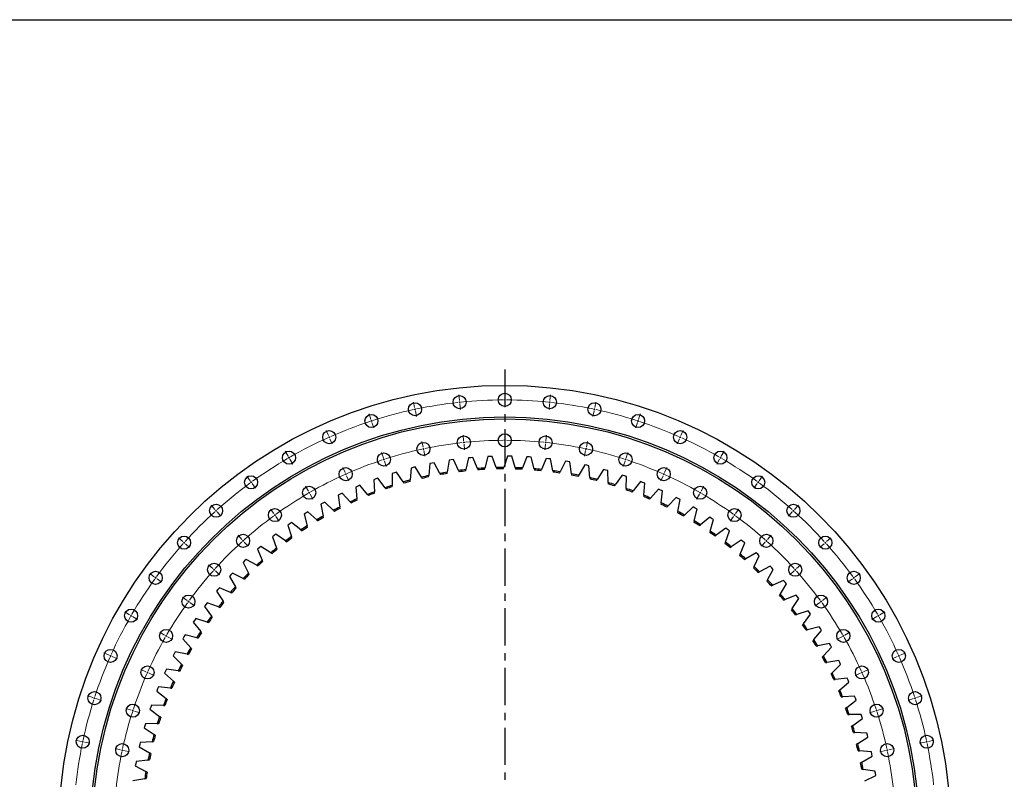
# Model space of a CAD drawing. Header units: millimetres. Extents: x -18 to 14774, y 15943 to 25639.
# Tile 12 of 20: x 2078 to 5012, y 23377 to 25639. Entities that reach past the tile are written whole.
import ezdxf

# ---------------------------------------------------------------- set-up
doc = ezdxf.new("R2010")
doc.units = ezdxf.units.MM
doc.header["$LTSCALE"] = 50
doc.linetypes.add('CENTER', pattern=[10.16, 6.35, -1.27, 1.27, -1.27])

msp = doc.modelspace()

# ---------------------------------------------------------------- linework, layer by layer
at = {"linetype": 'CENTER', "ltscale": 0.35}
msp.add_line((3523.2, 24597.2), (3523.2, 21845), dxfattribs=at)
at = {"color": 0, "linetype": 'Continuous', "lineweight": 18}
for p, q in [((3523.2, 24511.6), (3523.2, 24528.6)), ((3254.9, 24483.4), (3251.4, 24500)), ((3388.3, 24504.5), (3386.6, 24521.4)), ((3388.9, 24499.6), (3388.6, 24502.1)), ((3388.9, 24499.6), (3389.1, 24497.1)), ((3523.2, 24506.6), (3523.2, 24509.1)), ((3523.2, 24506.6), (3523.2, 24504.1)), ((3523.2, 24501.6), (3523.2, 24484.6)), ((3657.6, 24499.6), (3657.3, 24497.1)), ((3657.6, 24499.6), (3657.9, 24502.1)), ((3658.1, 24504.5), (3659.9, 24521.4)), ((3791.5, 24483.4), (3795.1, 24500)), ((3256, 24478.5), (3255.4, 24481)), ((3256, 24478.5), (3256.5, 24476.1)), ((3257, 24473.6), (3260.5, 24457)), ((3389.4, 24494.6), (3391.2, 24477.7)), ((3657.1, 24494.6), (3655.3, 24477.7)), ((3789.5, 24473.6), (3785.9, 24457)), ((3790.5, 24478.5), (3790, 24476.1)), ((3790.5, 24478.5), (3791, 24481)), ((3124.5, 24448.4), (3119.2, 24464.6)), ((3126, 24443.7), (3125.2, 24446.1)), ((3126, 24443.7), (3126.8, 24441.3)), ((3127.5, 24438.9), (3132.8, 24422.8)), ((3918.9, 24438.9), (3913.7, 24422.8)), ((3920.5, 24443.7), (3919.7, 24441.3)), ((3920.5, 24443.7), (3921.3, 24446.1)), ((3922, 24448.4), (3927.3, 24464.6)), ((2998.3, 24400), (2991.4, 24415.6)), ((4048.1, 24400), (4055, 24415.6)), ((3000.4, 24395.5), (2999.4, 24397.8)), ((3000.4, 24395.5), (3001.4, 24393.2)), ((3002.4, 24390.9), (3009.3, 24375.4)), ((3280, 24365.5), (3276.4, 24382.2)), ((3400.9, 24384.7), (3399.2, 24401.6)), ((3401.5, 24379.7), (3401.2, 24382.2)), ((3401.5, 24379.7), (3401.7, 24377.2)), ((3523.2, 24391.1), (3523.2, 24408.1)), ((3523.2, 24386.1), (3523.2, 24388.6)), ((3523.2, 24386.1), (3523.2, 24383.6)), ((3523.2, 24381.1), (3523.2, 24364.1)), ((3645, 24379.7), (3644.8, 24377.2)), ((3645, 24379.7), (3645.3, 24382.2)), ((3645.5, 24384.7), (3647.3, 24401.6)), ((3766.5, 24365.5), (3770, 24382.2)), ((4044.1, 24390.9), (4037.2, 24375.4)), ((4046.1, 24395.5), (4045.1, 24393.2)), ((4046.1, 24395.5), (4047.1, 24397.8)), ((2878, 24338.7), (2869.5, 24353.4)), ((3281, 24360.6), (3280.5, 24363.1)), ((3281, 24360.6), (3281.5, 24358.2)), ((3282.1, 24355.8), (3285.6, 24339.1)), ((3402, 24374.8), (3403.8, 24357.8)), ((3644.5, 24374.8), (3642.7, 24357.8)), ((3764.4, 24355.8), (3760.9, 24339.1)), ((3765.5, 24360.6), (3764.9, 24358.2)), ((3765.5, 24360.6), (3766, 24363.1)), ((4168.5, 24338.7), (4177, 24353.4)), ((2880.5, 24334.4), (2879.2, 24336.5)), ((2880.5, 24334.4), (2881.7, 24332.2)), ((2883, 24330.1), (2891.5, 24315.3)), ((3161.7, 24333.8), (3156.4, 24350)), ((3163.2, 24329.1), (3162.5, 24331.5)), ((3163.2, 24329.1), (3164, 24326.7)), ((3164.8, 24324.3), (3170, 24308.2)), ((3881.7, 24324.3), (3876.4, 24308.2)), ((3883.2, 24329.1), (3882.5, 24326.7)), ((3883.2, 24329.1), (3884, 24331.5)), ((3884.8, 24333.8), (3890, 24350)), ((4163.5, 24330.1), (4155, 24315.3)), ((4166, 24334.4), (4164.7, 24332.2)), ((4166, 24334.4), (4167.2, 24336.5)), ((3047.4, 24290), (3040.4, 24305.5)), ((3999.1, 24290), (4006, 24305.5)), ((2764.7, 24265.1), (2754.7, 24278.9)), ((2767.6, 24261.1), (2766.2, 24263.1)), ((3049.4, 24285.4), (3048.4, 24287.7)), ((3049.4, 24285.4), (3050.4, 24283.1)), ((3051.4, 24280.8), (3058.3, 24265.3)), ((3995.1, 24280.8), (3988.1, 24265.3)), ((3997.1, 24285.4), (3996.1, 24283.1)), ((3997.1, 24285.4), (3998.1, 24287.7)), ((4278.8, 24261.1), (4280.3, 24263.1)), ((4281.8, 24265.1), (4291.8, 24278.9)), ((2767.6, 24261.1), (2769.1, 24259.1)), ((2770.6, 24257.1), (2780.6, 24243.3)), ((2938.2, 24234.4), (2929.7, 24249.1)), ((4108.2, 24234.4), (4116.7, 24249.1)), ((4275.9, 24257.1), (4265.9, 24243.3)), ((4278.8, 24261.1), (4277.4, 24259.1)), ((2940.7, 24230), (2939.5, 24232.2)), ((2940.7, 24230), (2942, 24227.9)), ((2943.2, 24225.7), (2951.7, 24211)), ((4103.2, 24225.7), (4094.7, 24211)), ((4105.7, 24230), (4104.5, 24227.9)), ((4105.7, 24230), (4107, 24232.2)), ((2659.7, 24180.1), (2648.4, 24192.8)), ((2663.1, 24176.4), (2661.4, 24178.3)), ((2663.1, 24176.4), (2664.7, 24174.6)), ((2835.5, 24167.7), (2825.5, 24181.4)), ((4210.9, 24167.7), (4220.9, 24181.4)), ((4383.4, 24176.4), (4381.7, 24174.6)), ((4383.4, 24176.4), (4385.1, 24178.3)), ((4386.8, 24180.1), (4398.1, 24192.8)), ((2666.4, 24172.7), (2677.8, 24160.1)), ((2838.5, 24163.6), (2837, 24165.6)), ((2838.5, 24163.6), (2839.9, 24161.6)), ((2841.4, 24159.6), (2851.4, 24145.8)), ((4205.1, 24159.6), (4195.1, 24145.8)), ((4208, 24163.6), (4206.5, 24161.6)), ((4208, 24163.6), (4209.5, 24165.6)), ((4380.1, 24172.7), (4368.7, 24160.1)), ((2564.2, 24084.6), (2551.6, 24096)), ((2740.4, 24090.6), (2729, 24103.2)), ((2743.7, 24086.9), (2742, 24088.7)), ((2743.7, 24086.9), (2745.4, 24085)), ((4302.8, 24086.9), (4301.1, 24085)), ((4302.8, 24086.9), (4304.4, 24088.7)), ((4306.1, 24090.6), (4317.5, 24103.2)), ((4482.3, 24084.6), (4494.9, 24096)), ((2567.9, 24081.3), (2566.1, 24082.9)), ((2567.9, 24081.3), (2569.8, 24079.6)), ((2571.6, 24077.9), (2584.3, 24066.6)), ((2747, 24083.2), (2758.4, 24070.5)), ((4299.4, 24083.2), (4288.1, 24070.5)), ((4474.8, 24077.9), (4462.2, 24066.6)), ((4478.6, 24081.3), (4476.7, 24079.6)), ((4478.6, 24081.3), (4480.4, 24082.9)), ((2653.8, 24004), (2641.1, 24015.4)), ((2657.5, 24000.6), (2655.6, 24002.3)), ((2657.5, 24000.6), (2659.3, 23999)), ((4389, 24000.6), (4387.1, 23999)), ((4389, 24000.6), (4390.9, 24002.3)), ((4392.7, 24004), (4405.4, 24015.4)), ((2479.2, 23979.6), (2465.5, 23989.6)), ((2483.2, 23976.7), (2481.2, 23978.2)), ((2483.2, 23976.7), (2485.3, 23975.2)), ((2487.3, 23973.8), (2501, 23963.8)), ((2661.2, 23997.3), (2673.8, 23985.9)), ((4385.3, 23997.3), (4372.7, 23985.9)), ((4559.2, 23973.8), (4545.4, 23963.8)), ((4563.2, 23976.7), (4561.2, 23975.2)), ((4563.2, 23976.7), (4565.3, 23978.2)), ((4567.3, 23979.6), (4581, 23989.6)), ((2576.7, 23908.8), (2562.9, 23918.8)), ((4469.8, 23908.8), (4483.5, 23918.8)), ((2580.7, 23905.9), (2578.7, 23907.3)), ((2580.7, 23905.9), (2582.8, 23904.4)), ((2584.8, 23902.9), (2598.5, 23892.9)), ((4461.7, 23902.9), (4447.9, 23892.9)), ((4465.7, 23905.9), (4463.7, 23904.4)), ((4465.7, 23905.9), (4467.8, 23907.3)), ((2405.6, 23866.4), (2390.9, 23874.9)), ((2410, 23863.9), (2407.8, 23865.1)), ((2410, 23863.9), (2412.1, 23862.6)), ((2414.3, 23861.4), (2429, 23852.9)), ((4632.2, 23861.4), (4617.5, 23852.9)), ((4636.5, 23863.9), (4634.4, 23862.6)), ((4636.5, 23863.9), (4638.7, 23865.1)), ((4640.8, 23866.4), (4655.6, 23874.9)), ((2510, 23806.1), (2495.3, 23814.6)), ((2514.3, 23803.6), (2512.2, 23804.9)), ((2514.3, 23803.6), (2516.5, 23802.4)), ((2518.7, 23801.1), (2533.4, 23792.6)), ((4527.8, 23801.1), (4513.1, 23792.6)), ((4532.2, 23803.6), (4530, 23802.4)), ((4532.2, 23803.6), (4534.3, 23804.9)), ((4536.5, 23806.1), (4551.2, 23814.6)), ((2344.3, 23746), (2328.8, 23752.9)), ((2348.9, 23744), (2346.6, 23745)), ((2348.9, 23744), (2351.2, 23743)), ((2353.4, 23741.9), (2369, 23735)), ((4693, 23741.9), (4677.5, 23735)), ((4697.6, 23744), (4695.3, 23743)), ((4697.6, 23744), (4699.9, 23745)), ((4702.2, 23746), (4717.7, 23752.9)), ((2454.4, 23697), (2438.9, 23703.9)), ((2459, 23695), (2456.7, 23696)), ((2459, 23695), (2461.2, 23693.9)), ((2463.5, 23692.9), (2479.1, 23686)), ((4583, 23692.9), (4567.4, 23686)), ((4587.5, 23695), (4585.2, 23693.9)), ((4587.5, 23695), (4589.8, 23696)), ((4592.1, 23697), (4607.6, 23703.9)), ((2295.9, 23619.9), (2279.7, 23625.1)), ((2300.7, 23618.3), (2298.3, 23619.1)), ((2300.7, 23618.3), (2303, 23617.6)), ((2305.4, 23616.8), (2321.6, 23611.6)), ((4741.1, 23616.8), (4724.9, 23611.6)), ((4745.8, 23618.3), (4743.4, 23617.6)), ((4745.8, 23618.3), (4748.2, 23619.1)), ((4750.6, 23619.9), (4766.7, 23625.1)), ((2410.5, 23582.7), (2394.3, 23587.9)), ((4636, 23582.7), (4652.1, 23587.9)), ((2415.3, 23581.1), (2412.9, 23581.9)), ((2415.3, 23581.1), (2417.6, 23580.3)), ((2420, 23579.6), (2436.2, 23574.3)), ((4626.5, 23579.6), (4610.3, 23574.3)), ((4631.2, 23581.1), (4628.8, 23580.3)), ((4631.2, 23581.1), (4633.6, 23581.9)), ((2260.9, 23489.4), (2244.3, 23493)), ((2265.8, 23488.4), (2263.4, 23488.9)), ((2265.8, 23488.4), (2268.3, 23487.9)), ((2270.7, 23487.3), (2287.4, 23483.8)), ((4775.8, 23487.3), (4759.1, 23483.8)), ((4780.6, 23488.4), (4778.2, 23487.9)), ((4780.6, 23488.4), (4783.1, 23488.9)), ((4785.5, 23489.4), (4802.2, 23493)), ((2378.8, 23464.4), (2362.2, 23467.9)), ((2383.7, 23463.3), (2381.3, 23463.8)), ((2383.7, 23463.3), (2386.1, 23462.8)), ((2388.6, 23462.3), (2405.2, 23458.8)), ((4657.9, 23462.3), (4641.3, 23458.8)), ((4662.8, 23463.3), (4660.3, 23462.8)), ((4662.8, 23463.3), (4665.2, 23463.8)), ((4667.7, 23464.4), (4684.3, 23467.9))]:
    msp.add_line(p, q, dxfattribs=at)
at = {"color": 7, "linetype": 'Continuous', "lineweight": 25}
for p, q in [((3597.3, 24547.5), (3597.3, 24547.5)), ((3357.7, 24326.7), (3352, 24291.5)), ((3364.1, 24327.6), (3357.7, 24326.7)), ((3370.6, 24328.5), (3364.1, 24327.6)), ((3385.9, 24296.4), (3370.6, 24328.5)), ((3415.3, 24333.8), (3407.8, 24298.9)), ((3421.8, 24334.4), (3415.3, 24333.8)), ((3428.3, 24334.9), (3421.8, 24334.4)), ((3441.9, 24302.1), (3428.3, 24334.9)), ((3473.2, 24337.9), (3463.9, 24303.5)), ((3479.7, 24338.2), (3473.2, 24337.9)), ((3486.2, 24338.4), (3479.7, 24338.2)), ((3498.1, 24304.8), (3486.2, 24338.4)), ((3531.2, 24339), (3520.2, 24305.1)), ((3537.8, 24338.9), (3531.2, 24339)), ((3544.3, 24338.8), (3537.8, 24338.9)), ((3554.4, 24304.7), (3544.3, 24338.8)), ((3589.2, 24337), (3576.5, 24303.8)), ((3595.8, 24336.7), (3589.2, 24337)), ((3602.3, 24336.2), (3595.8, 24336.7)), ((3610.6, 24301.6), (3602.3, 24336.2)), ((3647.1, 24332.1), (3632.6, 24299.6)), ((3653.6, 24331.4), (3647.1, 24332.1)), ((3660, 24330.6), (3653.6, 24331.4)), ((3666.6, 24295.6), (3660, 24330.6)), ((3704.6, 24324.2), (3688.4, 24292.4)), ((3711, 24323.1), (3704.6, 24324.2)), ((3717.4, 24322), (3711, 24323.1)), ((3722.2, 24286.7), (3717.4, 24322)), ((3244, 24303.5), (3242, 24268)), ((3250.3, 24305.2), (3244, 24303.5)), ((3256.6, 24306.7), (3250.3, 24305.2)), ((3275.2, 24276.3), (3256.6, 24306.7)), ((3300.5, 24316.6), (3296.7, 24281.2)), ((3306.9, 24317.9), (3300.5, 24316.6)), ((3313.4, 24319.1), (3306.9, 24317.9)), ((3330.3, 24287.8), (3313.4, 24319.1)), ((3351.4, 24287.3), (3352, 24291.5)), ((3385.9, 24296.4), (3387.7, 24292.6)), ((3406.9, 24294.8), (3407.8, 24298.9)), ((3441.9, 24302.1), (3443.5, 24298.2)), ((3462.8, 24299.4), (3463.9, 24303.5)), ((3498.1, 24304.8), (3499.6, 24300.8)), ((3518.9, 24301.1), (3520.2, 24305.1)), ((3554.4, 24304.7), (3555.6, 24300.6)), ((3574.9, 24299.9), (3576.5, 24303.8)), ((3610.6, 24301.6), (3611.6, 24297.5)), ((3630.9, 24295.7), (3632.6, 24299.6)), ((3666.6, 24295.6), (3667.4, 24291.4)), ((3686.5, 24288.7), (3688.4, 24292.4)), ((3761.6, 24313.3), (3743.8, 24282.4)), ((3768, 24311.9), (3761.6, 24313.3)), ((3774.3, 24310.4), (3768, 24311.9)), ((3777.2, 24274.9), (3774.3, 24310.4)), ((3817.9, 24299.4), (3798.6, 24269.6)), ((3824.2, 24297.7), (3817.9, 24299.4)), ((3830.5, 24295.9), (3824.2, 24297.7)), ((3831.6, 24260.3), (3830.5, 24295.9)), ((3139.4, 24271), (3133.3, 24268.8)), ((3133.3, 24268.8), (3135, 24233.2)), ((3145.5, 24273.2), (3139.4, 24271)), ((3167.1, 24245), (3145.5, 24273.2)), ((3188.2, 24287.6), (3188, 24252)), ((3194.4, 24289.6), (3188.2, 24287.6)), ((3200.7, 24291.4), (3194.4, 24289.6)), ((3220.8, 24262.1), (3200.7, 24291.4)), ((3241.8, 24263.8), (3242, 24268)), ((3275.2, 24276.3), (3277.4, 24272.8)), ((3296.3, 24277), (3296.7, 24281.2)), ((3330.3, 24287.8), (3332.3, 24284.1)), ((3722.2, 24286.7), (3722.7, 24282.5)), ((3741.7, 24278.8), (3743.8, 24282.4)), ((3777.2, 24274.9), (3777.5, 24270.7)), ((3796.3, 24266), (3798.6, 24269.6)), ((3873.5, 24282.7), (3852.6, 24253.8)), ((3879.7, 24280.7), (3873.5, 24282.7)), ((3885.9, 24278.5), (3879.7, 24280.7)), ((3885.1, 24242.9), (3885.9, 24278.5)), ((3928.1, 24263.1), (3905.8, 24235.4)), ((3934.2, 24260.7), (3928.1, 24263.1)), ((3085.4, 24249.7), (3079.4, 24247.1)), ((3079.4, 24247.1), (3083, 24211.7)), ((3091.4, 24252.2), (3085.4, 24249.7)), ((3114.5, 24225.1), (3091.4, 24252.2)), ((3135.2, 24229), (3135, 24233.2)), ((3167.1, 24245), (3169.7, 24241.6)), ((3188, 24247.8), (3188, 24252)), ((3220.8, 24262.1), (3223.1, 24258.6)), ((3831.6, 24260.3), (3831.7, 24256.1)), ((3850.2, 24250.4), (3852.6, 24253.8)), ((3885.1, 24242.9), (3885, 24238.7)), ((3903.1, 24232.1), (3905.8, 24235.4)), ((3940.3, 24258.3), (3934.2, 24260.7)), ((3937.6, 24222.8), (3940.3, 24258.3)), ((3981.7, 24240.7), (3957.9, 24214.1)), ((3987.6, 24238), (3981.7, 24240.7)), ((3993.6, 24235.2), (3987.6, 24238)), ((3989.1, 24199.9), (3993.6, 24235.2)), ((3032.6, 24225.6), (3026.7, 24222.7)), ((3026.7, 24222.7), (3032.2, 24187.5)), ((3038.5, 24228.4), (3032.6, 24225.6)), ((3062.9, 24202.5), (3038.5, 24228.4)), ((3083.4, 24207.5), (3083, 24211.7)), ((3114.5, 24225.1), (3117.2, 24221.9)), ((3937.6, 24222.8), (3937.3, 24218.6)), ((3955.1, 24211), (3957.9, 24214.1)), ((4034, 24215.5), (4008.9, 24190.2)), ((4039.8, 24212.5), (4034, 24215.5)), ((4039.2, 24174.4), (4045.6, 24209.5)), ((4045.6, 24209.5), (4039.8, 24212.5)), ((2981.1, 24198.8), (2975.4, 24195.6)), ((2975.4, 24195.6), (2982.7, 24160.7)), ((2986.9, 24201.9), (2981.1, 24198.8)), ((3012.6, 24177.3), (2986.9, 24201.9)), ((3012.6, 24177.3), (3015.7, 24174.4)), ((3032.8, 24183.3), (3032.2, 24187.5)), ((3062.9, 24202.5), (3065.8, 24199.5)), ((3989.1, 24199.9), (3988.5, 24195.7)), ((4005.9, 24187.3), (4008.9, 24190.2)), ((4039.2, 24174.4), (4038.5, 24170.3)), ((4084.9, 24187.6), (4058.5, 24163.7)), ((4090.6, 24184.4), (4084.9, 24187.6)), ((4088, 24146.3), (4096.2, 24181)), ((4096.2, 24181), (4090.6, 24184.4)), ((2931.1, 24169.3), (2925.6, 24165.8)), ((2925.6, 24165.8), (2934.6, 24131.4)), ((2936.7, 24172.7), (2931.1, 24169.3)), ((2963.7, 24149.5), (2936.7, 24172.7)), ((2963.7, 24149.5), (2966.9, 24146.8)), ((2983.5, 24156.6), (2982.7, 24160.7)), ((4055.4, 24160.9), (4058.5, 24163.7)), ((4088, 24146.3), (4087.1, 24142.2)), ((4134.3, 24157.2), (4106.7, 24134.7)), ((4139.8, 24153.6), (4134.3, 24157.2)), ((4135.3, 24115.8), (4145.2, 24150)), ((4145.2, 24150), (4139.8, 24153.6)), ((2882.7, 24137.3), (2877.4, 24133.5)), ((2877.4, 24133.5), (2888.2, 24099.6)), ((2888.1, 24141), (2882.7, 24137.3)), ((2916.2, 24119.2), (2888.1, 24141)), ((2916.2, 24119.2), (2919.6, 24116.6)), ((2935.7, 24127.3), (2934.6, 24131.4)), ((4103.5, 24132), (4106.7, 24134.7)), ((4135.3, 24115.8), (4134.1, 24111.7)), ((4182.1, 24124.2), (4153.4, 24103.2)), ((4180.9, 24082.8), (4192.6, 24116.4)), ((4187.4, 24120.4), (4182.1, 24124.2)), ((4192.6, 24116.4), (4187.4, 24120.4)), ((2836, 24102.8), (2830.9, 24098.8)), ((2830.9, 24098.8), (2843.4, 24065.4)), ((2841.2, 24106.8), (2836, 24102.8)), ((2870.4, 24086.5), (2841.2, 24106.8)), ((2870.4, 24086.5), (2873.9, 24084.1)), ((2889.4, 24095.6), (2888.2, 24099.6)), ((4150, 24100.7), (4153.4, 24103.2)), ((4228, 24088.8), (4198.3, 24069.3)), ((4233.1, 24084.7), (4228, 24088.8)), ((2791.2, 24066), (2786.3, 24061.6)), ((2786.3, 24061.6), (2800.5, 24029)), ((2796.1, 24070.2), (2791.2, 24066)), ((2826.4, 24051.5), (2796.1, 24070.2)), ((2844.9, 24061.5), (2843.4, 24065.4)), ((4180.9, 24082.8), (4179.5, 24078.8)), ((4194.8, 24066.9), (4198.3, 24069.3)), ((4224.7, 24047.5), (4238.2, 24080.5)), ((4238.2, 24080.5), (4233.1, 24084.7)), ((2753, 24031.3), (2748.3, 24026.8)), ((2784.2, 24014.2), (2753, 24031.3)), ((2802.2, 24025.2), (2800.5, 24029)), ((2826.4, 24051.5), (2830, 24049.2)), ((4224.7, 24047.5), (4223.2, 24043.6)), ((4237.8, 24031), (4241.4, 24033.1)), ((4272.1, 24051), (4241.4, 24033.1)), ((4266.7, 24010), (4281.8, 24042.2)), ((4277, 24046.7), (4272.1, 24051)), ((4281.8, 24042.2), (4277, 24046.7)), ((2748.3, 24026.8), (2743.6, 24022.3)), ((2743.6, 24022.3), (2759.6, 23990.4)), ((2784.2, 24014.2), (2787.9, 24012.1)), ((4266.7, 24010), (4264.9, 24006.2)), ((4314.2, 24011.1), (4282.6, 23994.7)), ((4306.6, 23970.3), (4323.4, 24001.8)), ((4318.8, 24006.4), (4314.2, 24011.1)), ((4323.4, 24001.8), (4318.8, 24006.4)), ((2707.5, 23985.5), (2703.1, 23980.7)), ((2703.1, 23980.7), (2720.7, 23949.7)), ((2712, 23990.3), (2707.5, 23985.5)), ((2744.1, 23974.7), (2712, 23990.3)), ((2744.1, 23974.7), (2747.9, 23972.9)), ((2761.4, 23986.7), (2759.6, 23990.4)), ((4278.8, 23992.8), (4282.6, 23994.7)), ((4306.6, 23970.3), (4304.7, 23966.6)), ((4354.1, 23968.9), (4321.7, 23954.3)), ((4358.5, 23964.1), (4354.1, 23968.9)), ((2411.5, 23948.4), (2411.5, 23948.4)), ((2668.9, 23942.2), (2664.8, 23937.1)), ((2673.2, 23947.1), (2668.9, 23942.2)), ((2706, 23933.3), (2673.2, 23947.1)), ((2722.7, 23946.1), (2720.7, 23949.7)), ((4317.9, 23952.5), (4321.7, 23954.3)), ((4344.5, 23928.7), (4362.8, 23959.2)), ((4362.8, 23959.2), (4358.5, 23964.1)), ((2664.8, 23937.1), (2683.9, 23907.1)), ((2706, 23933.3), (2709.9, 23931.6)), ((4344.5, 23928.7), (4342.3, 23925.1)), ((4354.8, 23910.3), (4358.7, 23911.8)), ((4391.8, 23924.8), (4358.7, 23911.8)), ((4380.1, 23885.1), (4400, 23914.6)), ((4396, 23919.7), (4391.8, 23924.8)), ((4400, 23914.6), (4396, 23919.7)), ((2632.7, 23896.8), (2628.8, 23891.6)), ((2628.8, 23891.6), (2649.4, 23862.6)), ((2636.7, 23902), (2632.7, 23896.8)), ((2670.1, 23889.9), (2636.7, 23902)), ((2670.1, 23889.9), (2674.1, 23888.5)), ((2686.2, 23903.6), (2683.9, 23907.1)), ((4380.1, 23885.1), (4377.7, 23881.6)), ((2602.5, 23855.1), (2598.8, 23849.7)), ((2636.6, 23844.7), (2602.5, 23855.1)), ((2651.9, 23859.2), (2649.4, 23862.6)), ((4389.4, 23866.2), (4393.4, 23867.5)), ((4427.2, 23878.8), (4393.4, 23867.5)), ((4413.4, 23839.7), (4434.8, 23868.2)), ((4431, 23873.5), (4427.2, 23878.8)), ((4434.8, 23868.2), (4431, 23873.5)), ((2598.8, 23849.7), (2595.2, 23844.3)), ((2595.2, 23844.3), (2617.3, 23816.4)), ((2636.6, 23844.7), (2640.6, 23843.5)), ((4413.4, 23839.7), (4410.9, 23836.4)), ((4460.1, 23831), (4425.8, 23821.5)), ((4463.7, 23825.5), (4460.1, 23831)), ((4467.2, 23820), (4463.7, 23825.5)), ((2567.4, 23800.9), (2564.1, 23795.3)), ((2564.1, 23795.3), (2587.6, 23768.6)), ((2570.9, 23806.4), (2567.4, 23800.9)), ((2605.4, 23797.9), (2570.9, 23806.4)), ((2605.4, 23797.9), (2609.5, 23796.8)), ((2619.9, 23813.1), (2617.3, 23816.4)), ((4421.7, 23820.4), (4425.8, 23821.5)), ((4444.3, 23792.7), (4467.2, 23820)), ((2590.4, 23765.4), (2587.6, 23768.6)), ((4444.3, 23792.7), (4441.6, 23789.5)), ((4451.6, 23772.9), (4455.7, 23773.8)), ((4490.5, 23781.5), (4455.7, 23773.8)), ((4472.7, 23744.1), (4497, 23770.2)), ((4493.8, 23775.9), (4490.5, 23781.5)), ((4497, 23770.2), (4493.8, 23775.9)), ((2538.6, 23750.5), (2535.6, 23744.7)), ((2535.6, 23744.7), (2560.5, 23719.3)), ((2541.8, 23756.2), (2538.6, 23750.5)), ((2576.7, 23749.4), (2541.8, 23756.2)), ((2576.7, 23749.4), (2580.8, 23748.6)), ((4472.7, 23744.1), (4469.9, 23741)), ((2563.4, 23716.3), (2560.5, 23719.3)), ((4479, 23724), (4483.2, 23724.7)), ((4518.3, 23730.6), (4483.2, 23724.7)), ((4498.6, 23694.1), (4524.2, 23718.9)), ((4521.3, 23724.7), (4518.3, 23730.6)), ((4524.2, 23718.9), (4521.3, 23724.7)), ((2512.5, 23698.7), (2509.7, 23692.7)), ((2509.7, 23692.7), (2535.9, 23668.6)), ((2515.3, 23704.6), (2512.5, 23698.7)), ((2550.6, 23699.6), (2515.3, 23704.6)), ((2550.6, 23699.6), (2554.7, 23699)), ((4498.6, 23694.1), (4495.6, 23691.2)), ((4543.4, 23678.2), (4508, 23674.2)), ((4546.1, 23672.3), (4543.4, 23678.2)), ((2491.6, 23651.6), (2489, 23645.6)), ((2527, 23648.5), (2491.6, 23651.6)), ((2527, 23648.5), (2531.2, 23648.1)), ((2539, 23665.8), (2535.9, 23668.6)), ((4503.8, 23673.7), (4508, 23674.2)), ((4521.8, 23642.9), (4548.7, 23666.3)), ((4548.7, 23666.3), (4546.1, 23672.3)), ((2489, 23645.6), (2486.6, 23639.5)), ((2486.6, 23639.5), (2514, 23616.8)), ((2517.3, 23614.1), (2514, 23616.8)), ((4521.8, 23642.9), (4518.7, 23640.1)), ((4526, 23622.2), (4530.2, 23622.5)), ((4565.7, 23624.7), (4530.2, 23622.5)), ((4568.1, 23618.6), (4565.7, 23624.7)), ((4570.4, 23612.4), (4568.1, 23618.6)), ((2468.4, 23591.3), (2466.3, 23585.1)), ((2470.6, 23597.5), (2468.4, 23591.3)), ((2506.2, 23596.2), (2470.6, 23597.5)), ((2506.2, 23596.2), (2510.4, 23596)), ((4542.4, 23590.5), (4539.1, 23587.9)), ((4542.4, 23590.5), (4570.4, 23612.4)), ((2466.3, 23585.1), (2494.9, 23563.9)), ((2498.2, 23561.4), (2494.9, 23563.9)), ((4545.5, 23569.6), (4549.7, 23569.7)), ((4585.3, 23570), (4549.7, 23569.7)), ((4587.3, 23563.8), (4585.3, 23570)), ((4589.3, 23557.6), (4587.3, 23563.8)), ((2450.6, 23536.1), (2448.8, 23529.8)), ((2448.8, 23529.8), (2478.5, 23510)), ((2452.5, 23542.3), (2450.6, 23536.1)), ((2488.1, 23542.9), (2452.5, 23542.3)), ((2488.1, 23542.9), (2492.3, 23543)), ((4560.2, 23537.1), (4556.7, 23534.6)), ((4560.2, 23537.1), (4589.3, 23557.6)), ((2482, 23507.7), (2478.5, 23510)), ((4562.2, 23516.1), (4566.4, 23515.9)), ((4602, 23514.4), (4566.4, 23515.9)), ((4575.2, 23482.8), (4605.3, 23501.8)), ((4603.7, 23508.1), (4602, 23514.4)), ((4605.3, 23501.8), (4603.7, 23508.1)), ((2435.7, 23480), (2434.3, 23473.6)), ((2434.3, 23473.6), (2464.9, 23455.4)), ((2437.3, 23486.3), (2435.7, 23480)), ((2472.8, 23488.7), (2437.3, 23486.3)), ((2472.8, 23488.7), (2477, 23489)), ((4575.2, 23482.8), (4571.6, 23480.6)), ((2468.5, 23453.3), (2464.9, 23455.4)), ((4576.1, 23461.8), (4580.3, 23461.4)), ((4615.7, 23458), (4580.3, 23461.4)), ((4587.3, 23427.9), (4618.4, 23445.2)), ((4617.1, 23451.6), (4615.7, 23458)), ((4618.4, 23445.2), (4617.1, 23451.6)), ((2423.7, 23423.2), (2422.6, 23416.7)), ((2422.6, 23416.7), (2454.1, 23400.2)), ((2425, 23429.6), (2423.7, 23423.2)), ((2460.3, 23433.9), (2425, 23429.6)), ((2460.3, 23433.9), (2464.5, 23434.4)), ((4587.3, 23427.9), (4583.7, 23425.8)), ((2457.9, 23398.2), (2454.1, 23400.2)), ((4587.2, 23406.8), (4591.3, 23406.2)), ((4626.5, 23401), (4591.3, 23406.2)), ((4596.6, 23372.4), (4628.6, 23388.1)), ((4627.6, 23394.6), (4626.5, 23401)), ((4628.6, 23388.1), (4627.6, 23394.6)), ((2450.7, 23378.4), (2415.6, 23372.3)), ((2450.7, 23378.4), (2454.9, 23379.1))]:
    msp.add_line(p, q, dxfattribs=at)
at = {"lineweight": 25}
msp.add_lwpolyline([(-17.9, 25638.6), (14774, 25638.6), (14774, 15943.5), (-17.9, 15943.5)], close=True, dxfattribs=at)
at = {"color": 7, "linetype": 'Continuous', "lineweight": 25}
for centre, radius in [((3523.2, 23221.1), 1328.5), ((3256, 24478.5), 19.5), ((3388.9, 24499.6), 19.5), ((3523.2, 24506.6), 19.5), ((3657.6, 24499.6), 19.5), ((3790.5, 24478.5), 19.5), ((3523.2, 23221.1), 1234.5), ((3523.2, 23221.1), 1228.5), ((3126, 24443.7), 19.5), ((3920.5, 24443.7), 19.5), ((3000.4, 24395.5), 19.5), ((4046.1, 24395.5), 19.5), ((3281, 24360.6), 19.5), ((3401.5, 24379.7), 19.5), ((3523.2, 24386.1), 19.5), ((3645, 24379.7), 19.5), ((3765.5, 24360.6), 19.5), ((2880.5, 24334.4), 19.5), ((4166, 24334.4), 19.5), ((3163.2, 24329.1), 19.5), ((3883.2, 24329.1), 19.5), ((3049.4, 24285.4), 19.5), ((3997.1, 24285.4), 19.5), ((2767.6, 24261.1), 19.5), ((4278.8, 24261.1), 19.5), ((2940.7, 24230), 19.5), ((4105.7, 24230), 19.5), ((2663.1, 24176.4), 19.5), ((2838.5, 24163.6), 19.5), ((4208, 24163.6), 19.5), ((4383.4, 24176.4), 19.5), ((2567.9, 24081.3), 19.5), ((2743.7, 24086.9), 19.5), ((4302.8, 24086.9), 19.5), ((4478.6, 24081.3), 19.5), ((2657.5, 24000.6), 19.5), ((4389, 24000.6), 19.5), ((2483.2, 23976.7), 19.5), ((4563.2, 23976.7), 19.5), ((2580.7, 23905.9), 19.5), ((4465.7, 23905.9), 19.5), ((2410, 23863.9), 19.5), ((4636.5, 23863.9), 19.5), ((2514.3, 23803.6), 19.5), ((4532.2, 23803.6), 19.5), ((2348.9, 23744), 19.5), ((4697.6, 23744), 19.5), ((2459, 23695), 19.5), ((4587.5, 23695), 19.5), ((2300.7, 23618.3), 19.5), ((4745.8, 23618.3), 19.5), ((2415.3, 23581.1), 19.5), ((4631.2, 23581.1), 19.5), ((2265.8, 23488.4), 19.5), ((4780.6, 23488.4), 19.5), ((2383.7, 23463.3), 19.5), ((4662.8, 23463.3), 19.5)]:
    msp.add_circle(centre, radius, dxfattribs=at)
at = {"color": 0, "linetype": 'Continuous', "lineweight": 18}
for radius, start, end in [(1285.5, 96.2229, 101.7771), (1285.5, 96, 96.1114), (1285.5, 95.8886, 96), (1285.5, 90.2229, 95.7771), (1285.5, 90, 90.1114), (1285.5, 89.8886, 90), (1285.5, 84.2229, 89.7771), (1285.5, 84, 84.1114), (1285.5, 83.8886, 84), (1285.5, 78.2229, 83.7771), (1285.5, 102.2229, 107.7771), (1285.5, 102, 102.1114), (1285.5, 101.8886, 102), (1285.5, 78, 78.1114), (1285.5, 77.8886, 78), (1285.5, 72.2229, 77.7771), (1285.5, 108.2229, 113.7771), (1285.5, 108, 108.1114), (1285.5, 107.8886, 108), (1285.5, 72, 72.1114), (1285.5, 71.8886, 72), (1285.5, 66.2229, 71.7771), (1285.5, 114.2229, 119.7771), (1285.5, 114, 114.1114), (1285.5, 113.8886, 114), (1165, 96, 96.123), (1165, 95.877, 96), (1165, 90.2459, 95.7541), (1165, 90, 90.123), (1165, 89.877, 90), (1165, 84.2459, 89.7541), (1165, 84, 84.123), (1165, 83.877, 84), (1285.5, 66, 66.1114), (1285.5, 65.8886, 66), (1285.5, 60.2229, 65.7771), (1165, 102.2459, 107.7541), (1165, 102, 102.123), (1165, 101.877, 102), (1165, 96.2459, 101.7541), (1165, 78.2459, 83.7541), (1165, 78, 78.123), (1165, 77.877, 78), (1165, 72.2459, 77.7541), (1285.5, 120.2229, 125.7771), (1285.5, 120, 120.1114), (1285.5, 119.8886, 120), (1165, 108.2459, 113.7541), (1165, 108, 108.123), (1165, 107.877, 108), (1165, 72, 72.123), (1165, 71.877, 72), (1165, 66.2459, 71.7541), (1285.5, 60, 60.1114), (1285.5, 59.8886, 60), (1285.5, 54.2229, 59.7771), (1285.5, 125.8886, 126), (1165, 114.2459, 119.7541), (1165, 114, 114.123), (1165, 113.877, 114), (1165, 66, 66.123), (1165, 65.877, 66), (1165, 60.2459, 65.7541), (1285.5, 54, 54.1114), (1285.5, 126.2229, 131.7771), (1285.5, 126, 126.1114), (1285.5, 53.8886, 54), (1285.5, 48.2229, 53.7771), (1165, 120.2459, 125.7541), (1165, 120, 120.123), (1165, 119.877, 120), (1165, 60, 60.123), (1165, 59.877, 60), (1165, 54.2459, 59.7541), (1285.5, 132, 132.1114), (1285.5, 131.8886, 132), (1285.5, 48, 48.1114), (1285.5, 47.8886, 48), (1285.5, 132.2229, 137.7771), (1165, 126.2459, 131.7541), (1165, 126, 126.123), (1165, 125.877, 126), (1165, 54, 54.123), (1165, 53.877, 54), (1165, 48.2459, 53.7541), (1285.5, 42.2229, 47.7771), (1165, 132, 132.123), (1165, 131.877, 132), (1165, 48, 48.123), (1165, 47.877, 48), (1285.5, 138.2229, 143.7771), (1285.5, 138, 138.1114), (1285.5, 137.8886, 138), (1165, 132.2459, 137.7541), (1165, 42.2459, 47.7541), (1285.5, 42, 42.1114), (1285.5, 41.8886, 42), (1285.5, 36.2229, 41.7771), (1165, 138, 138.123), (1165, 137.877, 138), (1165, 42, 42.123), (1165, 41.877, 42), (1285.5, 144.2229, 149.7771), (1285.5, 144, 144.1114), (1285.5, 143.8886, 144), (1165, 138.2459, 143.7541), (1165, 36.2459, 41.7541), (1285.5, 36, 36.1114), (1285.5, 35.8886, 36), (1285.5, 30.2229, 35.7771), (1165, 144.2459, 149.7541), (1165, 144, 144.123), (1165, 143.877, 144), (1165, 36, 36.123), (1165, 35.877, 36), (1165, 30.2459, 35.7541), (1285.5, 150.2229, 155.7771), (1285.5, 150, 150.1114), (1285.5, 149.8886, 150), (1285.5, 30, 30.1114), (1285.5, 29.8886, 30), (1285.5, 24.2229, 29.7771), (1165, 150.2459, 155.7541), (1165, 150, 150.123), (1165, 149.877, 150), (1165, 30, 30.123), (1165, 29.877, 30), (1165, 24.2459, 29.7541), (1285.5, 156.2229, 161.7771), (1285.5, 156, 156.1114), (1285.5, 155.8886, 156), (1285.5, 24, 24.1114), (1285.5, 23.8886, 24), (1285.5, 18.2229, 23.7771), (1165, 156.2459, 161.7541), (1165, 156, 156.123), (1165, 155.877, 156), (1165, 24, 24.123), (1165, 23.877, 24), (1165, 18.2459, 23.7541), (1285.5, 162, 162.1114), (1285.5, 161.8886, 162), (1285.5, 18, 18.1114), (1285.5, 17.8886, 18), (1285.5, 162.2229, 167.7771), (1285.5, 12.2229, 17.7771), (1165, 162.2459, 167.7541), (1165, 162, 162.123), (1165, 161.877, 162), (1165, 18, 18.123), (1165, 17.877, 18), (1165, 12.2459, 17.7541), (1285.5, 168.2229, 173.7771), (1285.5, 168, 168.1114), (1285.5, 167.8886, 168), (1285.5, 12, 12.1114), (1285.5, 11.8886, 12), (1285.5, 6.2229, 11.7771), (1165, 168.2459, 173.7541), (1165, 168, 168.123), (1165, 167.877, 168), (1165, 12, 12.123), (1165, 11.877, 12), (1165, 6.2459, 11.7541)]:
    msp.add_arc((3523.2, 23221.1), radius, start, end, dxfattribs=at)
at = {"color": 7, "linetype": 'Continuous', "lineweight": 25}
for radius, start, end in [(1084, 99.0868, 100.252), (1084, 96.1116, 97.2768), (1080, 96.1814, 97.207), (1084, 93.1364, 94.3016), (1080, 93.2062, 94.2318), (1084, 90.1612, 91.3264), (1080, 90.231, 91.2566), (1084, 87.186, 88.3512), (1080, 87.2558, 88.2814), (1084, 84.2108, 85.376), (1080, 84.2806, 85.3062), (1084, 81.2356, 82.4008), (1084, 105.0372, 106.2024), (1080, 105.107, 106.1326), (1084, 102.062, 103.2272), (1080, 102.1318, 103.1574), (1080, 99.1566, 100.1822), (1080, 81.3054, 82.331), (1084, 78.2604, 79.4256), (1080, 78.3302, 79.3558), (1084, 75.2852, 76.4504), (1080, 75.355, 76.3806), (1084, 110.9877, 112.1528), (1084, 108.0125, 109.1776), (1080, 108.0822, 109.1078), (1084, 72.31, 73.4751), (1080, 72.3798, 73.4054), (1080, 69.4045, 70.4302), (1084, 69.3348, 70.4999), (1084, 113.9629, 115.128), (1080, 114.0326, 115.0583), (1080, 111.0574, 112.0831), (1080, 66.4293, 67.455), (1084, 66.3596, 67.5247), (1084, 116.9381, 118.1032), (1080, 117.0079, 118.0335), (1080, 63.4541, 64.4797), (1084, 63.3844, 64.5495), (1084, 60.4092, 61.5743), (1084, 119.9133, 121.0785), (1080, 119.9831, 121.0087), (1080, 60.4789, 61.5045), (1084, 57.4339, 58.5991), (1084, 122.8885, 124.0537), (1080, 122.9583, 123.9839), (1080, 57.5037, 58.5293), (1084, 54.4587, 55.6239), (1084, 125.8637, 127.0289), (1080, 125.9335, 126.9591), (1080, 54.5285, 55.5541), (1084, 128.8389, 130.0041), (1080, 128.9087, 129.9343), (1080, 51.5533, 52.5789), (1084, 51.4835, 52.6487), (1084, 131.8141, 132.9793), (1080, 48.5781, 49.6037), (1084, 48.5083, 49.6735), (1080, 131.8839, 132.9095), (1080, 45.6029, 46.6285), (1084, 45.5331, 46.6983), (1084, 134.7893, 135.9545), (1080, 134.8591, 135.8847), (1084, 42.5579, 43.7231), (1084, 137.7645, 138.9297), (1080, 137.8343, 138.8599), (1080, 42.6277, 43.6533), (1080, 39.6525, 40.6781), (1084, 39.5827, 40.7479), (1084, 140.7397, 141.9049), (1080, 140.8095, 141.8351), (1080, 36.6773, 37.7029), (1084, 36.6075, 37.7727), (1084, 143.7149, 144.8801), (1080, 143.7847, 144.8103), (1080, 33.7021, 34.7277), (1084, 33.6323, 34.7975), (1084, 146.6901, 147.8553), (1080, 146.7599, 147.7855), (1084, 149.6653, 150.8305), (1080, 149.7351, 150.7607), (1080, 30.7269, 31.7525), (1084, 30.6571, 31.8223), (1080, 27.7517, 28.7773), (1084, 27.6819, 28.847), (1084, 152.6406, 153.8057), (1080, 152.7103, 153.7359), (1080, 24.7765, 25.8021), (1084, 24.7067, 25.8718), (1084, 155.6158, 156.7809), (1080, 155.6855, 156.7112), (1084, 158.591, 159.7561), (1080, 21.8012, 22.8269), (1084, 21.7315, 22.8966), (1080, 158.6607, 159.6864), (1080, 18.826, 19.8516), (1084, 18.7563, 19.9214), (1084, 161.5662, 162.7313), (1080, 161.636, 162.6616), (1080, 15.8508, 16.8764), (1084, 15.7811, 16.9462), (1084, 164.5414, 165.7066), (1080, 164.6112, 165.6368), (1080, 12.8756, 13.9012), (1084, 12.8058, 13.971), (1084, 167.5166, 168.6818), (1080, 167.5864, 168.612), (1080, 9.9004, 10.926), (1084, 9.8306, 10.9958), (1084, 170.4918, 171.657), (1080, 170.5616, 171.5872)]:
    msp.add_arc((3523.2, 23221.1), radius, start, end, dxfattribs=at)

doc.saveas('drawing.dxf')
